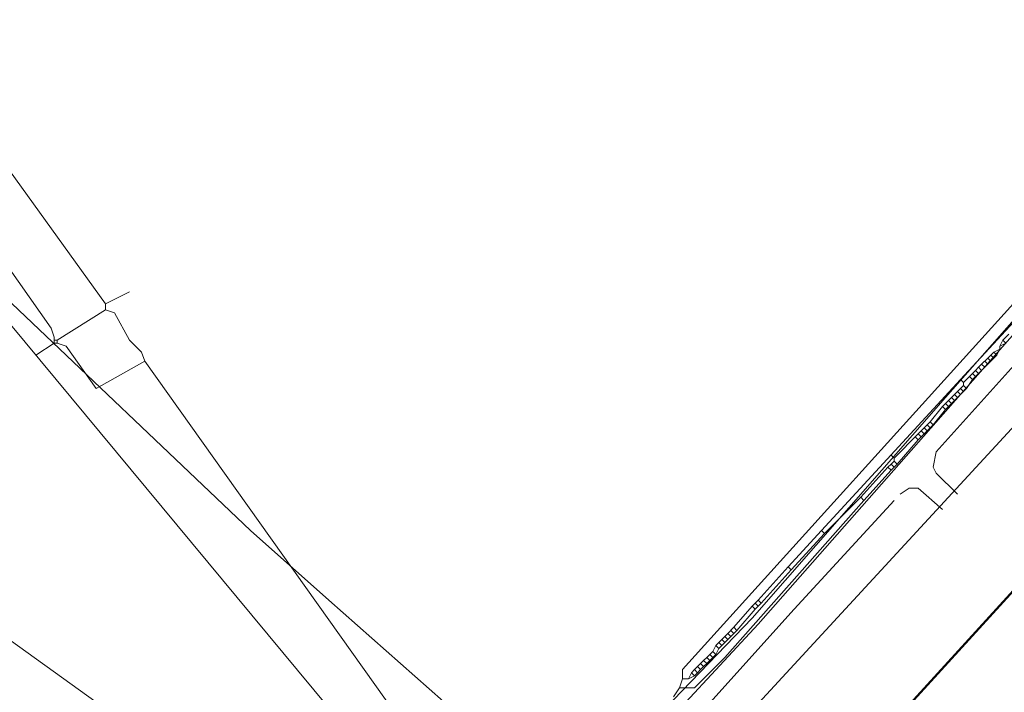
# Model space of a CAD drawing. Header units: metres. Extents: x 92810 to 93633, y 464687 to 465459.
# Tile 143 of 256: x 93070 to 93094, y 465052 to 465068. Entities that reach past the tile are written whole.
import ezdxf

# ---------------------------------------------------------------- set-up
doc = ezdxf.new("R2010")
doc.units = ezdxf.units.M
for name, color, linetype, lineweight, transparency in [('B-OI-KL-DATA_KPN-G', 90, 'SI_B_DATA_KPN', 18, 0.4), ('B-OI-KL-ET_HS_LIANDER-G', 10, 'SI_B_ET_HS_LIANDON', 18, 0.4), ('B-OI-KL-ET_LS_LIANDER-G', 190, 'SI_B_ET_LS_LIANDER', 18, 0.4), ('B-OI-KL-ET_MS_LIANDER-G', 130, 'SI_B_ET_MS_LIANDER', 18, 0.4), ('B-OI-KL-GAS_HD_LIANDER-G', 30, 'SI_B_GAS_HD_LIANDER', 18, 0.4), ('B-OI-KL-GAS_LD_LIANDER-G', 30, 'SI_B_GAS_LD_LIANDER', 18, 0.4), ('B-WE-KL-WATER-G', 170, 'KL-WATER-N', 18, 0.4)]:
    doc.layers.add(name, color=color, linetype=linetype, lineweight=lineweight, transparency=transparency)
doc.styles.get("Standard").update_dxf_attribs({"font": 'isocp.shx'})
doc.linetypes.add('KL-WATER-N', pattern='A,7,-0.5,[168,NLCS.SHX,S=0.75,R=0,X=0.75,Y=0],-2', length=9.5)
doc.linetypes.add('SI_B_DATA_KPN', pattern='A,5,-2,["KPN",Standard,S=1.5,R=0,X=-0.51,Y=-0.75],-8', length=15)
doc.linetypes.add('SI_B_ET_HS_LIANDON', pattern='A,5,-2,["LI-HS",Standard,S=1.5,R=0,X=-0.51,Y=-0.75],-10', length=17)
doc.linetypes.add('SI_B_ET_LS_LIANDER', pattern='A,5,-2,["LI-LS",Standard,S=1.5,R=0,X=-0.51,Y=-0.75],-10', length=17)
doc.linetypes.add('SI_B_ET_MS_LIANDER', pattern='A,5,-2,["LI-MS",Standard,S=1.5,R=0,X=-0.51,Y=-0.75],-10', length=17)
doc.linetypes.add('SI_B_GAS_HD_LIANDER', pattern='A,5,-2,["LI-G-HD",Standard,S=1.5,R=0,X=-0.51,Y=-0.75],-11', length=18)
doc.linetypes.add('SI_B_GAS_LD_LIANDER', pattern='A,5,-2,["LI-G-LD",Standard,S=1.5,R=0,X=-0.51,Y=-0.75],-11', length=18)

msp = doc.modelspace()

# ---------------------------------------------------------------- linework, layer by layer
at = {"layer": 'B-OI-KL-DATA_KPN-G', "flags": 128}
msp.add_lwpolyline([(93065.893, 465065.75), (93081.321, 465047.179), (93081.464, 465046.75)], dxfattribs=at)
at = {"layer": 'B-OI-KL-ET_HS_LIANDER-G', "flags": 128}
msp.add_lwpolyline([(93174.964, 465161.107), (93173.036, 465159.036), (93172.679, 465158.536), (93169.964, 465154.964), (93169.393, 465154.036), (93141.679, 465110.107), (93139.393, 465106.607), (93134.964, 465099.821), (93117.821, 465084.036), (93116.964, 465083.107), (93073.607, 465036.107), (93053.679, 465015.964), (93052.393, 465014.536), (93047.179, 465008.679), (93046.536, 465008.107), (93040.464, 465003.036), (93040.107, 465002.607), (93040.036, 465002.536)], dxfattribs=at)
at = {"layer": 'B-OI-KL-ET_LS_LIANDER-G'}
for p, q in [((93086.107, 465052.393), (93099.536, 465067.25)), ((93097.107, 465064.036), (93092.679, 465059.25)), ((93067.25, 465063.893), (93075.893, 465055.679)), ((93096.464, 465062.393), (93092.107, 465057.536)), ((93093.821, 465060.321), (93093.679, 465060.179)), ((93093.679, 465060.179), (93093.607, 465060.036)), ((93093.75, 465060.107), (93093.607, 465060.036)), ((93093.679, 465060.179), (93093.75, 465060.107)), ((93093.393, 465059.821), (93093.321, 465059.75)), ((93093.464, 465059.893), (93093.393, 465059.821)), ((93093.393, 465059.821), (93093.464, 465059.75)), ((93093.607, 465059.964), (93093.464, 465059.893)), ((93093.464, 465059.893), (93093.536, 465059.821)), ((93093.536, 465059.821), (93093.464, 465059.75)), ((93093.607, 465059.964), (93093.536, 465059.821)), ((93093.607, 465060.036), (93093.607, 465059.964)), ((93093.179, 465059.607), (93093.107, 465059.536)), ((93093.321, 465059.75), (93093.179, 465059.607)), ((93093.179, 465059.607), (93093.25, 465059.536)), ((93093.25, 465059.679), (93093.321, 465059.607)), ((93093.321, 465059.607), (93093.25, 465059.536)), ((93093.321, 465059.75), (93093.393, 465059.679)), ((93093.393, 465059.679), (93093.321, 465059.607)), ((93093.464, 465059.75), (93093.393, 465059.679)), ((93092.964, 465059.393), (93092.893, 465059.321)), ((93093.036, 465059.464), (93092.964, 465059.393)), ((93092.964, 465059.393), (93093.036, 465059.321)), ((93093.107, 465059.536), (93093.036, 465059.464)), ((93093.036, 465059.464), (93093.107, 465059.393)), ((93093.107, 465059.393), (93093.036, 465059.321)), ((93093.107, 465059.536), (93093.179, 465059.464)), ((93093.179, 465059.464), (93093.107, 465059.393)), ((93093.25, 465059.536), (93093.179, 465059.464)), ((93092.679, 465059.25), (93089.393, 465055.679)), ((93092.679, 465059.25), (93092.75, 465059.179)), ((93092.893, 465059.321), (93092.75, 465059.179)), ((93092.75, 465059.179), (93092.75, 465059.107)), ((93092.964, 465059.25), (93092.821, 465059.036)), ((93092.893, 465059.321), (93092.964, 465059.25)), ((93093.036, 465059.321), (93092.964, 465059.25)), ((93092.536, 465058.893), (93092.464, 465058.821)), ((93092.607, 465058.964), (93092.536, 465058.893)), ((93092.536, 465058.893), (93092.607, 465058.821)), ((93092.679, 465059.036), (93092.607, 465058.964)), ((93092.607, 465058.964), (93092.679, 465058.893)), ((93092.679, 465058.893), (93092.607, 465058.821)), ((93092.75, 465059.107), (93092.679, 465059.036)), ((93092.679, 465059.036), (93092.75, 465058.964)), ((93092.75, 465058.964), (93092.679, 465058.893)), ((93092.75, 465059.107), (93092.821, 465059.036)), ((93092.821, 465059.036), (93092.75, 465058.964)), ((93092.321, 465058.679), (93092.25, 465058.607)), ((93092.393, 465058.75), (93092.321, 465058.679)), ((93092.321, 465058.679), (93092.393, 465058.607)), ((93092.464, 465058.821), (93092.393, 465058.75)), ((93092.393, 465058.75), (93092.464, 465058.679)), ((93092.464, 465058.679), (93092.393, 465058.607)), ((93092.464, 465058.821), (93092.536, 465058.75)), ((93092.536, 465058.75), (93092.464, 465058.679)), ((93092.607, 465058.821), (93092.536, 465058.75)), ((93092.25, 465058.607), (93091.964, 465058.25)), ((93092.321, 465058.536), (93092.036, 465058.179)), ((93092.25, 465058.607), (93092.321, 465058.536)), ((93092.393, 465058.607), (93092.321, 465058.536)), ((93091.964, 465058.25), (93091.893, 465058.179)), ((93091.964, 465058.25), (93092.036, 465058.179)), ((93091.679, 465057.964), (93091.107, 465057.393)), ((93091.75, 465058.036), (93091.679, 465057.964)), ((93091.679, 465057.964), (93091.75, 465057.893)), ((93091.821, 465057.964), (93091.679, 465057.821)), ((93091.821, 465058.107), (93091.75, 465058.036)), ((93091.75, 465058.036), (93091.821, 465057.964)), ((93091.893, 465058.179), (93091.821, 465058.107)), ((93091.821, 465058.107), (93091.893, 465058.036)), ((93091.893, 465058.036), (93091.821, 465057.964)), ((93091.893, 465058.179), (93091.964, 465058.107)), ((93091.964, 465058.107), (93091.893, 465058.036)), ((93092.036, 465058.179), (93091.964, 465058.107)), ((93091.679, 465057.821), (93091.179, 465057.25)), ((93091.607, 465057.893), (93091.679, 465057.821)), ((93092.107, 465057.536), (93092.036, 465057.179)), ((93091.036, 465057.25), (93090.964, 465057.179)), ((93091.036, 465057.464), (93091.107, 465057.393)), ((93091.107, 465057.321), (93091.036, 465057.25)), ((93091.036, 465057.25), (93091.107, 465057.179)), ((93091.107, 465057.393), (93091.107, 465057.321)), ((93091.107, 465057.321), (93091.179, 465057.25)), ((93091.179, 465057.25), (93091.107, 465057.179)), ((93090.964, 465057.179), (93090.321, 465056.464)), ((93091.036, 465057.107), (93090.393, 465056.393)), ((93090.964, 465057.179), (93091.036, 465057.107)), ((93091.107, 465057.179), (93091.036, 465057.107)), ((93092.036, 465057.179), (93092.107, 465057.036)), ((93092.107, 465057.036), (93092.607, 465056.536)), ((93091.25, 465056.536), (93091.464, 465056.679)), ((93091.464, 465056.679), (93091.679, 465056.679)), ((93091.679, 465056.679), (93092.25, 465056.179)), ((93090.393, 465056.393), (93087.107, 465052.679)), ((93088.75, 465053.821), (93091.107, 465056.393)), ((93090.321, 465056.464), (93089.464, 465055.607)), ((93090.321, 465056.464), (93090.393, 465056.393)), ((93075.893, 465055.679), (93077.75, 465054.036)), ((93089.393, 465055.679), (93088.607, 465054.821)), ((93089.393, 465055.679), (93089.464, 465055.607)), ((93089.464, 465055.607), (93088.679, 465054.75)), ((93088.607, 465054.821), (93087.893, 465054.036)), ((93088.679, 465054.75), (93087.964, 465053.964)), ((93088.607, 465054.821), (93088.679, 465054.75)), ((93077.75, 465054.036), (93083.25, 465049.179)), ((93087.893, 465054.036), (93087.821, 465053.964)), ((93087.893, 465054.036), (93087.964, 465053.964)), ((93086.75, 465051.607), (93088.75, 465053.821)), ((93087.75, 465053.893), (93087.321, 465053.393)), ((93087.821, 465053.821), (93087.393, 465053.321)), ((93087.821, 465053.964), (93087.75, 465053.893)), ((93087.75, 465053.893), (93087.821, 465053.821)), ((93087.821, 465053.964), (93087.893, 465053.893)), ((93087.893, 465053.893), (93087.821, 465053.821)), ((93087.964, 465053.964), (93087.893, 465053.893)), ((93087.321, 465053.393), (93087.179, 465053.25)), ((93087.25, 465053.321), (93087.321, 465053.25)), ((93087.321, 465053.393), (93087.393, 465053.321)), ((93087.393, 465053.321), (93087.321, 465053.25)), ((93087.036, 465053.107), (93086.964, 465053.036)), ((93087.107, 465053.179), (93087.036, 465053.107)), ((93087.036, 465053.107), (93087.107, 465053.036)), ((93087.179, 465053.25), (93087.107, 465053.179)), ((93087.107, 465053.179), (93087.179, 465053.107)), ((93087.179, 465053.107), (93087.107, 465053.036)), ((93087.179, 465053.25), (93087.25, 465053.179)), ((93087.321, 465053.25), (93087.179, 465053.107)), ((93086.893, 465052.964), (93086.821, 465052.821)), ((93086.964, 465053.036), (93086.893, 465052.964)), ((93086.893, 465052.964), (93086.964, 465052.893)), ((93086.964, 465052.893), (93086.893, 465052.75)), ((93086.964, 465053.036), (93087.036, 465052.964)), ((93087.036, 465052.964), (93086.964, 465052.893)), ((93087.107, 465053.036), (93087.036, 465052.964)), ((93087.107, 465052.679), (93086.393, 465051.964)), ((93086.607, 465052.607), (93086.536, 465052.536)), ((93086.679, 465052.679), (93086.607, 465052.607)), ((93086.607, 465052.607), (93086.679, 465052.536)), ((93086.821, 465052.821), (93086.679, 465052.679)), ((93086.679, 465052.679), (93086.75, 465052.607)), ((93086.821, 465052.679), (93086.679, 465052.536)), ((93086.75, 465052.75), (93086.821, 465052.679)), ((93086.821, 465052.821), (93086.893, 465052.75)), ((93086.893, 465052.75), (93086.821, 465052.679)), ((93086.107, 465052.179), (93086.107, 465052.393)), ((93086.393, 465052.393), (93086.321, 465052.321)), ((93086.464, 465052.464), (93086.393, 465052.393)), ((93086.393, 465052.393), (93086.464, 465052.321)), ((93086.536, 465052.536), (93086.464, 465052.464)), ((93086.464, 465052.464), (93086.536, 465052.393)), ((93086.536, 465052.393), (93086.464, 465052.321)), ((93086.536, 465052.536), (93086.607, 465052.464)), ((93086.607, 465052.464), (93086.536, 465052.393)), ((93086.679, 465052.536), (93086.607, 465052.464)), ((93086.107, 465052.179), (93086.036, 465051.964)), ((93086.107, 465052.179), (93086.25, 465052.179)), ((93086.321, 465052.321), (93086.25, 465052.179)), ((93086.393, 465052.25), (93086.25, 465052.179)), ((93086.321, 465052.321), (93086.393, 465052.25)), ((93086.464, 465052.321), (93086.393, 465052.25)), ((93086.036, 465051.964), (93085.893, 465051.75)), ((93086.393, 465051.964), (93086.036, 465051.964))]:
    msp.add_line(p, q, dxfattribs=at)
at = {"layer": 'B-OI-KL-ET_MS_LIANDER-G', "flags": 128}
for points in [[(93097.393, 465064.393), (93096.036, 465063.036), (93092.321, 465058.821), (93087.75, 465053.607), (93085.893, 465051.679), (93085.107, 465050.679), (93085.107, 465050.607)], [(93097.464, 465064.321), (93087.893, 465053.464), (93085.179, 465050.536)]]:
    msp.add_lwpolyline(points, dxfattribs=at)
at = {"layer": 'B-OI-KL-GAS_HD_LIANDER-G', "lineweight": 50, "flags": 128}
msp.add_lwpolyline([(93177.964, 465161.607), (93175.964, 465159.75), (93164.607, 465141.036), (93163.679, 465139.607), (93153.25, 465122.964), (93147.964, 465114.107), (93145.679, 465110.107), (93144.893, 465108.893), (93138.464, 465098.321), (93138.179, 465097.964), (93111.393, 465073.321), (93110.464, 465072.393), (93088.964, 465048.821), (93088.464, 465048.393), (93088.25, 465048.393), (93088.107, 465048.25), (93066.179, 465024.25), (93065.321, 465023.393), (93040.321, 464999.821), (93034.321, 464994.893), (93032.964, 464993.679), (93017.179, 464979.179), (93004.964, 464968.607)], dxfattribs=at)
at = {"layer": 'B-OI-KL-GAS_LD_LIANDER-G'}
msp.add_line((93071.25, 465060.25), (93071.25, 465060.107), dxfattribs=at)
at = {"layer": 'B-OI-KL-GAS_LD_LIANDER-G', "flags": 128}
for points in [[(93072.464, 465061.036), (93067.679, 465067.679)], [(93066.964, 465067.107), (93066.607, 465066.964), (93071.179, 465060.464), (93071.25, 465060.25)], [(93073.036, 465061.321), (93072.464, 465061.036)], [(93072.464, 465061.036), (93072.464, 465060.893)], [(93072.464, 465060.893), (93071.321, 465060.179)], [(93072.464, 465060.893), (93072.679, 465060.821), (93073.036, 465060.179), (93073.321, 465059.893), (93073.393, 465059.679)], [(93071.25, 465060.107), (93070.821, 465059.821)], [(93071.25, 465060.179), (93071.321, 465060.179)], [(93071.25, 465060.107), (93071.321, 465060.107)], [(93071.321, 465060.179), (93071.321, 465060.107)], [(93071.321, 465060.107), (93071.536, 465060.036), (93072.25, 465059.036), (93073.393, 465059.679)], [(93073.393, 465059.679), (93080.464, 465049.75), (93080.893, 465049.25), (93092.393, 465038.821)]]:
    msp.add_lwpolyline(points, dxfattribs=at)
at = {"layer": 'B-WE-KL-WATER-G'}
msp.add_lwpolyline([(93060.34, 465060.185), (93090.967, 465038.157)], dxfattribs=at)

doc.saveas('drawing.dxf')
